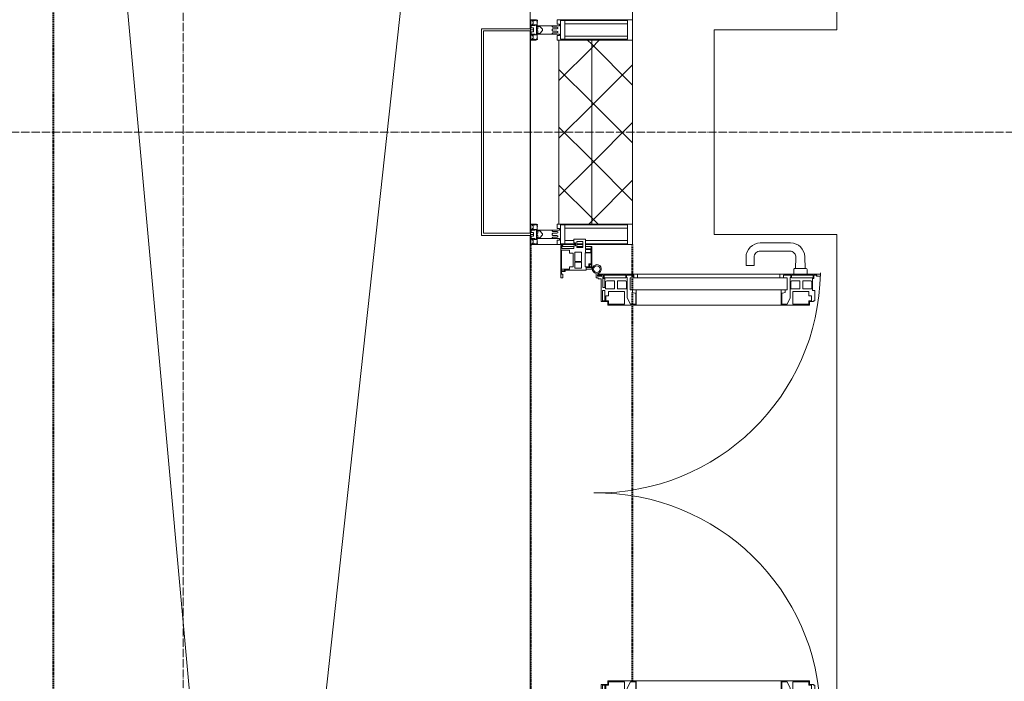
# Model space of a CAD drawing. Header units: millimetres. Extents: x 5617 to 183965, y 7718 to 172958.
# Tile 12 of 120: x 32325 to 34735, y 28357 to 29975. Entities that reach past the tile are written whole.
import ezdxf

# ---------------------------------------------------------------- set-up
doc = ezdxf.new("R2010")
doc.units = ezdxf.units.MM
for name, pattern in [('ADSK_Линия сетки', [25, 20, -2.5, 0, -2.5]), ('Линия сетки', [25, 20, -2.5, 0, -2.5]), ('Штрих_3_1_5_', [4.5, 3, -1.5]), ('Штриховая_ш3 п1_5', [4.5, 3, -1.5])]:
    doc.linetypes.add(name, pattern=pattern)
doc.layers.add('_Разделитель помещений_', color=4, linetype='Штриховая_ш3 п1_5', lineweight=40, true_color=0x00ffff)
for name, color, linetype, lineweight in [('Двери', 7, 'Continuous', 18), ('Импосты витража', 7, 'Continuous', 18), ('Колонны', 7, 'Continuous', 18), ('Оси', 7, 'Continuous', 9), ('Панели витража', 7, 'Continuous', 18), ('Перекрытия', 7, 'Continuous', 18), ('Стены разрез', 7, 'Continuous', 40), ('Стены штриховка', 7, 'Continuous', 40), ('Элементы узлов', 7, 'Continuous', 18)]:
    doc.layers.add(name, color=color, linetype=linetype, lineweight=lineweight)
pattern_1 = [(45, (0, 0), (-70.71068, 70.71068), []), (135, (0, 0), (-70.71068, -70.71068), [])]

# ---------------------------------------------------------------- blocks, each defined once
blk = doc.blocks.new('135_SLK_K4_AR_rvt-1-МКСС_К4_L05_18_600_')
at = {"layer": '_Разделитель помещений_', "color": 7, "linetype": 'Штрих_3_1_5_', "true_color": 0xccffff}
for p, q in [((82432.5, 24435), (82432.5, 32817.5)), ((83600, 29425), (83600, 28210)), ((83850, 29352.5), (83850, 29425)), ((83850, 29314.7), (83850, 29350.4)), ((83850, 29279.3), (83850, 29307.9)), ((83850, 28358), (83850, 29277))]:
    blk.add_line(p, q, dxfattribs=at)
at = {"layer": 'Перекрытия', "color": 254, "true_color": 0xcccccc}
for p, q in [((84349.8, 31225), (84349.8, 29950)), ((84349.8, 29950), (84049.8, 29950)), ((84049.8, 29950), (84049.8, 29450)), ((84049.8, 29450), (84349.8, 29450)), ((84349.8, 29450), (84349.8, 28175))]:
    blk.add_line(p, q, dxfattribs=at)
blk = doc.blocks.new('A_PAN_ALU_Door_Double - EXT_1_Double_EQ п-6_1-7491649-МКСС_К4_L05_18_600_')
at = {"layer": 'Двери', "color": 254, "lineweight": 5, "true_color": 0xcccccc}
for p, q in [((-535, 610.6), (-535, 710.1)), ((-535, 710.1), (-529.9, 710.1)), ((-535, 610.6), (-535, 710.1)), ((-535, 710.1), (-529.9, 710.1)), ((-532.9, 701.5), (-532.9, 693.6)), ((-531, 701.5), (-532.9, 701.5)), ((-532.9, 701.5), (-532.9, 693.6)), ((-531, 701.5), (-532.9, 701.5)), ((-531, 700.2), (-531, 701.5)), ((-531, 700.2), (-531, 701.5)), ((-529.9, 700.2), (-531, 700.2)), ((-529.9, 700.2), (-531, 700.2)), ((-529.9, 710.1), (-529.9, 700.2)), ((-529.9, 710.1), (-529.9, 700.2)), ((535, 710.1), (529.9, 710.1)), ((529.9, 710.1), (529.9, 700.2)), ((535, 710.1), (529.9, 710.1)), ((529.9, 710.1), (529.9, 700.2)), ((529.9, 700.2), (531, 700.2)), ((529.9, 700.2), (531, 700.2)), ((531, 700.2), (531, 701.5)), ((531, 701.5), (532.9, 701.5)), ((531, 700.2), (531, 701.5)), ((531, 701.5), (532.9, 701.5)), ((532.9, 701.5), (532.9, 693.6)), ((532.9, 701.5), (532.9, 693.6)), ((535, 610.6), (535, 710.1)), ((535, 610.6), (535, 710.1)), ((-532.9, 693.6), (-524.2, 693.6)), ((-532.9, 693.6), (-524.2, 693.6)), ((-532.9, 691.9), (-532.9, 639.4)), ((-525.9, 691.9), (-532.9, 691.9)), ((-532.9, 691.9), (-532.9, 639.4)), ((-525.9, 691.9), (-532.9, 691.9)), ((-525.9, 639.4), (-525.9, 691.9)), ((-525.9, 639.4), (-525.9, 691.9)), ((-524.2, 693.6), (-524.2, 690.6)), ((-524.2, 693.6), (-524.2, 690.6)), ((-524.2, 690.6), (-494.8, 690.6)), ((-524.2, 690.6), (-494.8, 690.6)), ((-517.3, 688.8), (-518.9, 686.1)), ((-517.3, 688.8), (-518.9, 686.1)), ((-518.9, 686.1), (-518.9, 667.1)), ((-518.9, 686.1), (-518.9, 667.1)), ((-499, 688.8), (-517.3, 688.8)), ((-499, 688.8), (-517.3, 688.8)), ((-499, 667.1), (-499, 688.8)), ((-499, 667.1), (-499, 688.8)), ((-494.8, 696.1), (-469.8, 696.1)), ((-494.8, 690.6), (-494.8, 696.1)), ((-494.8, 696.1), (-469.8, 696.1)), ((-494.8, 690.6), (-494.8, 696.1)), ((-482.5, 681.7), (-492.6, 681.7)), ((-482.5, 681.7), (-492.6, 681.7)), ((-492.6, 681.7), (-492.6, 642.2)), ((-492.6, 681.7), (-492.6, 642.2)), ((-482.4, 688.4), (-482.5, 681.7)), ((-482.4, 688.4), (-482.5, 681.7)), ((-470, 688.4), (-482.4, 688.4)), ((-470, 688.4), (-482.4, 688.4)), ((-470, 681.8), (-470, 688.4)), ((-470, 681.8), (-470, 688.4)), ((-461.9, 681.8), (-470, 681.8)), ((-461.9, 681.8), (-470, 681.8)), ((-469.8, 696.1), (-469.8, 693.1)), ((-469.8, 696.1), (-469.8, 693.1)), ((-469.8, 693.1), (-468.4, 693.1)), ((-469.8, 693.1), (-468.4, 693.1)), ((-468.4, 693.1), (-468.4, 683.5)), ((-468.4, 693.1), (-468.4, 683.5)), ((-468.4, 683.5), (-459.5, 683.5)), ((-468.4, 683.5), (-459.5, 683.5)), ((-461.9, 642.2), (-461.9, 681.8)), ((-461.9, 642.2), (-461.9, 681.8)), ((-459.5, 683.5), (-459.5, 613.6)), ((-459.5, 683.5), (-459.5, 613.6)), ((468.4, 683.5), (459.5, 683.5)), ((459.5, 683.5), (459.5, 613.6)), ((468.4, 683.5), (459.5, 683.5)), ((459.5, 683.5), (459.5, 613.6)), ((461.8, 642.2), (461.8, 681.8)), ((461.8, 681.8), (470, 681.8)), ((461.8, 642.2), (461.8, 681.8)), ((461.8, 681.8), (470, 681.8)), ((469.8, 693.1), (468.4, 693.1)), ((468.4, 693.1), (468.4, 683.5)), ((469.8, 693.1), (468.4, 693.1)), ((468.4, 693.1), (468.4, 683.5)), ((494.8, 696.1), (469.8, 696.1)), ((469.8, 696.1), (469.8, 693.1)), ((494.8, 696.1), (469.8, 696.1)), ((469.8, 696.1), (469.8, 693.1)), ((470, 681.8), (470, 688.4)), ((470, 688.4), (482.4, 688.4)), ((470, 681.8), (470, 688.4)), ((470, 688.4), (482.4, 688.4)), ((482.4, 688.4), (482.5, 681.7)), ((482.4, 688.4), (482.5, 681.7)), ((482.5, 681.7), (492.6, 681.7)), ((482.5, 681.7), (492.6, 681.7)), ((492.6, 681.7), (492.6, 642.2)), ((492.6, 681.7), (492.6, 642.2)), ((494.8, 690.6), (494.8, 696.1)), ((494.8, 690.6), (494.8, 696.1)), ((524.2, 690.6), (494.8, 690.6)), ((524.2, 690.6), (494.8, 690.6)), ((499, 667.1), (499, 688.8)), ((499, 688.8), (517.3, 688.8)), ((499, 667.1), (499, 688.8)), ((499, 688.8), (517.3, 688.8)), ((517.3, 688.8), (518.9, 686.1)), ((517.3, 688.8), (518.9, 686.1)), ((518.9, 686.1), (518.9, 667.1)), ((518.9, 686.1), (518.9, 667.1)), ((532.9, 693.6), (524.2, 693.6)), ((524.2, 693.6), (524.2, 690.6)), ((532.9, 693.6), (524.2, 693.6)), ((524.2, 693.6), (524.2, 690.6)), ((525.9, 639.4), (525.9, 691.9)), ((525.9, 691.9), (532.9, 691.9)), ((525.9, 639.4), (525.9, 691.9)), ((525.9, 691.9), (532.9, 691.9)), ((532.9, 691.9), (532.9, 639.4)), ((532.9, 691.9), (532.9, 639.4)), ((-518.9, 667.1), (-499, 667.1)), ((-518.9, 667.1), (-499, 667.1)), ((-518.9, 659.2), (-518.9, 640.2)), ((-499, 659.2), (-518.9, 659.2)), ((-518.9, 659.2), (-518.9, 640.2)), ((-499, 659.2), (-518.9, 659.2)), ((-499, 637.5), (-499, 659.2)), ((-499, 637.5), (-499, 659.2)), ((518.9, 667.1), (499, 667.1)), ((518.9, 667.1), (499, 667.1)), ((499, 659.2), (518.9, 659.2)), ((499, 637.5), (499, 659.2)), ((499, 659.2), (518.9, 659.2)), ((499, 637.5), (499, 659.2)), ((518.9, 659.2), (518.9, 640.2)), ((518.9, 659.2), (518.9, 640.2)), ((-535, 244.2), (-535, 628.6)), ((-532.9, 639.4), (-525.9, 639.4)), ((-532.9, 639.4), (-525.9, 639.4)), ((-532.9, 637.7), (-532.9, 619.7)), ((-526.6, 637.7), (-532.9, 637.7)), ((-532.9, 637.7), (-532.9, 619.7)), ((-526.6, 637.7), (-532.9, 637.7)), ((-526.6, 635.7), (-526.6, 637.7)), ((-526.6, 635.7), (-526.6, 637.7)), ((-477.6, 635.7), (-526.6, 635.7)), ((-477.6, 635.7), (-526.6, 635.7)), ((-525.9, 628.6), (-497.2, 628.6)), ((-525.9, 244.2), (-525.9, 628.6)), ((-518.9, 640.2), (-517.3, 637.5)), ((-518.9, 640.2), (-517.3, 637.5)), ((-517.3, 637.5), (-499, 637.5)), ((-517.3, 637.5), (-499, 637.5)), ((-497.2, 628.6), (-497.2, 244.2)), ((-492.6, 642.2), (-461.9, 642.2)), ((-492.6, 642.2), (-461.9, 642.2)), ((-461.8, 628.1), (-477.6, 635.7)), ((-461.8, 628.1), (-477.6, 635.7)), ((-461.8, 615.1), (-461.8, 628.1)), ((-461.8, 615.1), (-461.8, 628.1)), ((461.8, 628.1), (477.6, 635.7)), ((461.8, 628.1), (477.6, 635.7)), ((461.8, 615.1), (461.8, 628.1)), ((461.8, 615.1), (461.8, 628.1)), ((492.6, 642.2), (461.8, 642.2)), ((492.6, 642.2), (461.8, 642.2)), ((477.6, 635.7), (526.6, 635.7)), ((477.6, 635.7), (526.6, 635.7)), ((497.2, 628.6), (497.2, 244.2)), ((525.9, 628.6), (497.2, 628.6)), ((517.3, 637.5), (499, 637.5)), ((517.3, 637.5), (499, 637.5)), ((518.9, 640.2), (517.3, 637.5)), ((518.9, 640.2), (517.3, 637.5)), ((532.9, 639.4), (525.9, 639.4)), ((532.9, 639.4), (525.9, 639.4)), ((525.9, 244.2), (525.9, 628.6)), ((526.6, 635.7), (526.6, 637.7)), ((526.6, 637.7), (532.9, 637.7)), ((526.6, 635.7), (526.6, 637.7)), ((526.6, 637.7), (532.9, 637.7)), ((532.9, 637.7), (532.9, 619.7)), ((532.9, 637.7), (532.9, 619.7)), ((535, 244.2), (535, 628.6)), ((-525.9, 610.6), (-535, 610.6)), ((-525.9, 610.6), (-535, 610.6)), ((-532.9, 619.7), (-525.9, 619.7)), ((-532.9, 619.7), (-525.9, 619.7)), ((-525.9, 619.7), (-525.9, 610.6)), ((-525.9, 619.7), (-525.9, 610.6)), ((-497.2, 623.2), (-490.6, 623.2)), ((-497.2, 613.6), (-497.2, 623.2)), ((-497.2, 623.2), (-490.6, 623.2)), ((-497.2, 613.6), (-497.2, 623.2)), ((-459.5, 613.6), (-497.2, 613.6)), ((-459.5, 613.6), (-497.2, 613.6)), ((-490.6, 623.2), (-488.3, 617.1)), ((-490.6, 623.2), (-488.3, 617.1)), ((-488.3, 617.1), (-488.3, 615.1)), ((-488.3, 617.1), (-488.3, 615.1)), ((-488.3, 615.1), (-461.8, 615.1)), ((-488.3, 615.1), (-461.8, 615.1)), ((-459.5, 613.6), (-459.5, 259.2)), ((459.5, 613.6), (497.2, 613.6)), ((459.5, 613.6), (497.2, 613.6)), ((459.5, 613.6), (459.5, 259.2)), ((488.3, 615.1), (461.8, 615.1)), ((488.3, 615.1), (461.8, 615.1)), ((490.6, 623.2), (488.3, 617.1)), ((490.6, 623.2), (488.3, 617.1)), ((488.3, 617.1), (488.3, 615.1)), ((488.3, 617.1), (488.3, 615.1)), ((497.2, 623.2), (490.6, 623.2)), ((497.2, 623.2), (490.6, 623.2)), ((497.2, 613.6), (497.2, 623.2)), ((497.2, 613.6), (497.2, 623.2)), ((532.9, 619.7), (525.9, 619.7)), ((525.9, 619.7), (525.9, 610.6)), ((532.9, 619.7), (525.9, 619.7)), ((525.9, 619.7), (525.9, 610.6)), ((525.9, 610.6), (535, 610.6)), ((525.9, 610.6), (535, 610.6)), ((-535, 262.2), (-525.9, 262.2)), ((-535, 164.2), (-535, 262.2)), ((-532.9, 253.1), (-532.9, 235.1)), ((-525.9, 253.1), (-532.9, 253.1)), ((-525.9, 262.2), (-525.9, 253.1)), ((-525.9, 244.2), (-497.2, 244.2)), ((-497.2, 259.2), (-459.5, 259.2)), ((-497.2, 249.6), (-497.2, 259.2)), ((-490.6, 249.6), (-497.2, 249.6)), ((-488.3, 255.7), (-490.6, 249.6)), ((-488.3, 257.7), (-488.3, 255.7)), ((-461.8, 257.7), (-488.3, 257.7)), ((-477.6, 237), (-461.8, 244.7)), ((-461.8, 244.7), (-461.8, 257.7)), ((-459.5, 259.2), (-459.5, 189.3)), ((497.2, 259.2), (459.5, 259.2)), ((459.5, 259.2), (459.5, 189.3)), ((461.8, 244.7), (461.8, 257.7)), ((461.8, 257.7), (488.3, 257.7)), ((477.6, 237), (461.8, 244.7)), ((488.3, 257.7), (488.3, 255.7)), ((488.3, 255.7), (490.6, 249.6)), ((490.6, 249.6), (497.2, 249.6)), ((497.2, 249.6), (497.2, 259.2)), ((525.9, 244.2), (497.2, 244.2)), ((535, 262.2), (525.9, 262.2)), ((525.9, 262.2), (525.9, 253.1)), ((525.9, 253.1), (532.9, 253.1)), ((532.9, 253.1), (532.9, 235.1)), ((535, 164.2), (535, 262.2)), ((-532.9, 235.1), (-526.6, 235.1)), ((-532.9, 233.4), (-532.9, 180.9)), ((-525.9, 233.4), (-532.9, 233.4)), ((-526.6, 237), (-477.6, 237)), ((-526.6, 235.1), (-526.6, 237)), ((-525.9, 180.9), (-525.9, 233.4)), ((-517.3, 235.3), (-518.9, 232.6)), ((-518.9, 232.6), (-518.9, 213.6)), ((-499, 235.3), (-517.3, 235.3)), ((-499, 213.6), (-499, 235.3)), ((-492.6, 230.6), (-492.6, 191)), ((-461.9, 230.6), (-492.6, 230.6)), ((-461.9, 191), (-461.9, 230.6)), ((461.8, 191), (461.8, 230.6)), ((461.8, 230.6), (492.6, 230.6)), ((526.6, 237), (477.6, 237)), ((492.6, 230.6), (492.6, 191)), ((499, 213.6), (499, 235.3)), ((499, 235.3), (517.3, 235.3)), ((517.3, 235.3), (518.9, 232.6)), ((518.9, 232.6), (518.9, 213.6)), ((525.9, 233.4), (532.9, 233.4)), ((525.9, 180.9), (525.9, 233.4)), ((526.6, 235.1), (526.6, 237)), ((532.9, 235.1), (526.6, 235.1)), ((532.9, 233.4), (532.9, 180.9)), ((-518.9, 213.6), (-499, 213.6)), ((-518.9, 205.7), (-518.9, 186.7)), ((-499, 205.7), (-518.9, 205.7)), ((-499, 184), (-499, 205.7)), ((518.9, 213.6), (499, 213.6)), ((499, 205.7), (518.9, 205.7)), ((499, 184), (499, 205.7)), ((518.9, 205.7), (518.9, 186.7)), ((-532.9, 180.9), (-525.9, 180.9)), ((-532.9, 179.2), (-532.9, 164.2)), ((-524.2, 179.2), (-532.9, 179.2)), ((-529.9, 164.2), (-529.9, 174.5)), ((-526.8, 177.5), (-502.6, 177.5)), ((-524.2, 182.2), (-524.2, 179.2)), ((-502.6, 182.2), (-524.2, 182.2)), ((-523.7, 173.3), (-523.7, 165.6)), ((-468.4, 173.3), (-523.7, 173.3)), ((-518.9, 186.7), (-517.3, 184)), ((-517.3, 184), (-499, 184)), ((-502.6, 177.5), (-502.6, 182.2)), ((-494.8, 182.2), (-494.8, 176.7)), ((-469.8, 182.2), (-494.8, 182.2)), ((-494.8, 176.7), (-469.8, 176.7)), ((-492.6, 191), (-482.5, 191)), ((-482.5, 191), (-482.4, 184.4)), ((-482.4, 184.4), (-470, 184.4)), ((-470, 191), (-461.9, 191)), ((-470, 184.4), (-470, 191)), ((-469.8, 176.7), (-469.8, 182.2)), ((-468.4, 189.3), (-468.4, 173.3)), ((-459.5, 189.3), (-468.4, 189.3)), ((459.5, 189.3), (468.4, 189.3)), ((470, 191), (461.8, 191)), ((468.4, 189.3), (468.4, 173.3)), ((468.4, 173.3), (523.7, 173.3)), ((469.8, 182.2), (494.8, 182.2)), ((469.8, 176.7), (469.8, 182.2)), ((494.8, 176.7), (469.8, 176.7)), ((470, 184.4), (470, 191)), ((482.4, 184.4), (470, 184.4)), ((482.5, 191), (482.4, 184.4)), ((492.6, 191), (482.5, 191)), ((494.8, 182.2), (494.8, 176.7)), ((517.3, 184), (499, 184)), ((502.6, 177.5), (502.6, 182.2)), ((502.6, 182.2), (524.2, 182.2)), ((526.8, 177.5), (502.6, 177.5)), ((518.9, 186.7), (517.3, 184)), ((523.7, 173.3), (523.7, 165.6)), ((524.2, 182.2), (524.2, 179.2)), ((524.2, 179.2), (532.9, 179.2)), ((532.9, 180.9), (525.9, 180.9)), ((529.9, 164.2), (529.9, 174.5)), ((532.9, 179.2), (532.9, 164.2)), ((-526.4, 160.7), (-536.6, 160.7)), ((-532.9, 164.2), (-529.9, 164.2)), ((-526.4, 165.6), (-526.4, 160.7)), ((-523.7, 165.6), (-526.4, 165.6)), ((523.7, 165.6), (526.4, 165.6)), ((526.4, 165.6), (526.4, 160.7)), ((526.4, 160.7), (536.6, 160.7)), ((532.9, 164.2), (529.9, 164.2))]:
    blk.add_line(p, q, dxfattribs=at)
at = {"layer": 'Двери', "color": 254, "lineweight": 5, "true_color": 0xe5e5e5}
for p, q in [((-534.9, 677.3), (-546.4, 677.3)), ((534.9, 677.3), (546.4, 677.3)), ((-548.9, 672.9), (-577.7, 671.9)), ((-548.9, 674.8), (-548.9, 647.2)), ((548.9, 674.8), (548.9, 647.2)), ((548.9, 672.9), (577.7, 671.9)), ((-611.4, 636.9), (-611.4, 562.8)), ((-591.4, 562.8), (-591.4, 635)), ((-575.8, 650), (-548.9, 649)), ((-546.4, 644.8), (-534.9, 644.8)), ((546.4, 644.8), (534.9, 644.8)), ((575.8, 650), (548.9, 649)), ((591.4, 562.8), (591.4, 635)), ((611.4, 636.9), (611.4, 562.8)), ((-556.4, 547.8), (-576.4, 547.8)), ((-556.4, 527.8), (-556.4, 547.8)), ((556.4, 527.8), (556.4, 547.8)), ((556.4, 547.8), (576.3, 547.8)), ((-576.4, 527.8), (-556.4, 527.8)), ((576.3, 527.8), (556.4, 527.8))]:
    blk.add_line(p, q, dxfattribs=at)
for centre, radius, start, end in [((-547.5, 162.6), 547.5, 359.2653, 89.0204), ((547.5, 162.6), 547.5, 90.9796, 180.7347), ((-546.4, 674.8), 2.5, 90, 180), ((546.4, 674.8), 2.5, 360, 90), ((-576.4, 636.9), 35, 92.1945, 180), ((576.3, 636.9), 35, 360, 87.8055), ((-576.4, 635), 15, 87.8056, 180), ((-546.4, 647.2), 2.5, 180, 270), ((546.4, 647.2), 2.5, 270, 360), ((576.3, 635), 15, 0, 92.1944), ((-576.4, 562.8), 35, 180, 270), ((-576.4, 562.8), 15, 180, 270), ((576.3, 562.8), 35, 270, 360), ((576.3, 562.8), 15, 270, 360)]:
    blk.add_arc(centre, radius, start, end, dxfattribs=at)
at = {"layer": 'Двери', "color": 254, "lineweight": 5, "true_color": 0xcccccc}
for centre, radius, start, end in [((-547.5, 162.7), 11, 16.047, 350.0284), ((-547.5, 162.6), 8, 90, 270), ((-547.5, 162.6), 8, 270, 90), ((-526.8, 174.5), 3, 90, 180), ((526.8, 174.5), 3, 360, 90), ((547.5, 162.7), 11, 189.9716, 163.953), ((547.5, 162.6), 8, 90, 270), ((547.5, 162.6), 8, 270, 90), ((-535, 166.3), 2.03, 196.0721, 270), ((535, 166.3), 2.03, 270, 343.9279)]:
    blk.add_arc(centre, radius, start, end, dxfattribs=at)
at = {"layer": 'Панели витража', "color": 254, "lineweight": 5, "true_color": 0xcccccc}
for p, q in [((-551.5, 150), (-602.5, 150)), ((-602.5, 150), (-602.5, 148.5)), ((-602.5, 148.5), (-597.1, 148.5)), ((-602.5, 148.5), (-602.5, 135.1)), ((-597.1, 148.5), (-597.1, 135.1)), ((-595.5, 134.5), (-595.5, 148.2)), ((-595.5, 148.2), (-588.5, 148.2)), ((-588.5, 148.2), (-588.5, 134.5)), ((-587.1, 134.2), (-587.1, 148.4)), ((-587.1, 148.4), (-560.1, 148.4)), ((-560.1, 148.4), (-560.1, 142.8)), ((-558.8, 148.7), (-552.8, 148.7)), ((-558.8, 144.4), (-558.8, 148.7)), ((-552.8, 148.7), (-552.8, 144.4)), ((-551.5, 136.5), (-551.5, 150)), ((-547.5, 150), (-551.5, 150)), ((-547.5, 136.5), (-547.5, 150)), ((547.5, 150), (547.5, 136.5)), ((551.5, 150), (547.5, 150)), ((602.5, 150), (551.5, 150)), ((551.5, 150), (551.5, 136.5)), ((552.8, 144.4), (552.8, 148.7)), ((552.8, 148.7), (558.8, 148.7)), ((558.8, 148.7), (558.8, 144.4)), ((560.1, 142.8), (560.1, 148.4)), ((560.1, 148.4), (587.1, 148.4)), ((587.1, 148.4), (587.1, 134.2)), ((588.5, 148.2), (595.5, 148.2)), ((588.5, 134.5), (588.5, 148.2)), ((595.5, 148.2), (595.5, 134.5)), ((597.1, 135.1), (597.1, 148.5)), ((597.1, 148.5), (602.5, 148.5)), ((602.5, 148.5), (602.5, 150)), ((602.5, 135.1), (602.5, 148.5)), ((-597.1, 135.1), (-620.5, 135.1)), ((-620.5, 135.1), (-620.5, 106.6)), ((-615.4, 113.4), (-615.4, 128.4)), ((-615.4, 128.4), (-600.4, 128.4)), ((-602.5, 128.4), (-602.5, 113.4)), ((-600.4, 128.4), (-600.4, 113.4)), ((-588.5, 134.5), (-595.5, 134.5)), ((-589.1, 108.8), (-589.1, 125)), ((-589.1, 125), (-566.4, 125)), ((-553.1, 134.2), (-587.1, 134.2)), ((-566.4, 125), (-566.4, 108.8)), ((-564.2, 108.8), (-564.2, 125)), ((-564.2, 125), (-549.9, 125)), ((-560.1, 142.8), (-553.1, 142.8)), ((-552.8, 144.4), (-558.8, 144.4)), ((-553.1, 142.8), (-553.1, 134.2)), ((-544.5, 136.5), (-551.5, 136.5)), ((-549.9, 125), (-549.9, 108.8)), ((-544.5, 84.8), (-544.5, 136.5)), ((551.5, 136.5), (544.5, 136.5)), ((544.5, 136.5), (544.5, 84.8)), ((549.9, 125), (564.2, 125)), ((549.9, 108.8), (549.9, 125)), ((558.8, 144.4), (552.8, 144.4)), ((553.1, 134.2), (553.1, 142.8)), ((553.1, 142.8), (560.1, 142.8)), ((587.1, 134.2), (553.1, 134.2)), ((564.2, 125), (564.2, 108.8)), ((566.4, 125), (589.1, 125)), ((566.4, 108.8), (566.4, 125)), ((595.5, 134.5), (588.5, 134.5)), ((589.1, 125), (589.1, 108.8)), ((620.5, 135.1), (597.1, 135.1)), ((600.4, 128.4), (615.4, 128.4)), ((600.4, 113.4), (600.4, 128.4)), ((602.5, 113.4), (602.5, 128.4)), ((615.4, 128.4), (615.4, 113.4)), ((620.5, 106.6), (620.5, 135.1)), ((-620.5, 106.6), (-611.5, 106.6)), ((-600.4, 113.4), (-615.4, 113.4)), ((-611.5, 106.6), (-611.5, 110.1)), ((-611.5, 110.1), (-604.5, 110.1)), ((-604.5, 110.1), (-604.5, 106.6)), ((-604.5, 106.6), (-597.5, 106.6)), ((-602.5, 106.6), (-602.5, 76.7)), ((-597.5, 106.6), (-597.5, 76.7)), ((-566.4, 108.8), (-589.1, 108.8)), ((-586.5, 95.5), (-586.5, 105)), ((-586.5, 105), (-553.3, 105)), ((-549.9, 108.8), (-564.2, 108.8)), ((-553.3, 105), (-553.3, 95.5)), ((564.2, 108.8), (549.9, 108.8)), ((553.3, 95.5), (553.3, 105)), ((553.3, 105), (586.5, 105)), ((589.1, 108.8), (566.4, 108.8)), ((586.5, 105), (586.5, 95.5)), ((597.5, 76.7), (597.5, 106.6)), ((597.5, 106.6), (604.5, 106.6)), ((615.4, 113.4), (600.4, 113.4)), ((602.5, 76.7), (602.5, 106.6)), ((604.5, 106.6), (604.5, 110.1)), ((604.5, 110.1), (611.5, 110.1)), ((611.5, 110.1), (611.5, 106.6)), ((611.5, 106.6), (620.5, 106.6)), ((-604, 79.5), (-605.5, 79.5)), ((-605.5, 79.5), (-605.5, 74.5)), ((-605.5, 74.5), (-526.5, 74.5)), ((-604, 76.7), (-604, 79.5)), ((-597.5, 76.7), (-604, 76.7)), ((-593.7, 76.3), (-593.7, 95.5)), ((-593.7, 95.5), (-586.5, 95.5)), ((-543.2, 76.3), (-593.7, 76.3)), ((-553.3, 95.5), (-547, 95.5)), ((-547.5, 76.2), (-547.5, 95.5)), ((-547, 95.5), (-547, 89)), ((-547, 89), (-546.2, 88.2)), ((-546.2, 88.2), (-546.2, 83.1)), ((-546.2, 83.1), (-543.2, 83.1)), ((-541.5, 84.8), (-544.5, 84.8)), ((-543.2, 83.1), (-543.2, 76.3)), ((-541.5, 76.5), (-541.5, 84.8)), ((-535.1, 76.5), (-541.5, 76.5)), ((-526.5, 79.5), (-535.1, 79.5)), ((-535.1, 79.5), (-535.1, 76.5)), ((-526.5, 74.5), (-526.5, 79.5)), ((535.1, 79.5), (526.5, 79.5)), ((526.5, 79.5), (526.5, 74.5)), ((526.5, 74.5), (605.5, 74.5)), ((535.1, 76.5), (535.1, 79.5)), ((541.5, 76.5), (535.1, 76.5)), ((544.5, 84.8), (541.5, 84.8)), ((541.5, 84.8), (541.5, 76.5)), ((543.2, 76.3), (543.2, 83.1)), ((543.2, 83.1), (546.2, 83.1)), ((593.7, 76.3), (543.2, 76.3)), ((546.2, 88.2), (547, 89)), ((546.2, 83.1), (546.2, 88.2)), ((547, 89), (547, 95.5)), ((547, 95.5), (553.3, 95.5)), ((547.5, 95.5), (547.5, 76.2)), ((586.5, 95.5), (593.7, 95.5)), ((593.7, 95.5), (593.7, 76.3)), ((604, 76.7), (597.5, 76.7)), ((605.5, 79.5), (604, 79.5)), ((604, 79.5), (604, 76.7)), ((605.5, 74.5), (605.5, 79.5))]:
    blk.add_line(p, q, dxfattribs=at)
blk = doc.blocks.new('Rectangular Mullion - R_StandardFrame_50Wx250H-V73-МКСС_К4_L05_18_600_')
at = {"layer": 'Импосты витража', "color": 254, "lineweight": 5, "true_color": 0xcccccc}
for p, q in [((83600, 29452.5), (83600, 29947.5)), ((83850, 29925), (83850, 29950)), ((83850, 29425), (83850, 29475)), ((83600, 29425), (83600, 29447.5)), ((83710.1, 29425), (83600, 29425)), ((83728.4, 29425), (83713.4, 29425)), ((83850, 29425), (83735.1, 29425))]:
    blk.add_line(p, q, dxfattribs=at)
blk = doc.blocks.new('Rectangular Mullion - 50Wx250H-2623690-МКСС_К4_L05_18_600_')
at = {"layer": 'Элементы узлов', "color": 254, "lineweight": 5, "true_color": 0xcccccc}
for p, q in [((-25, 65.2), (-25, 250)), ((-25, 250), (0, 250)), ((25, 250), (0, 250)), ((25, 65.2), (25, 250)), ((-23, 237.3), (0, 237.3)), ((-23, 237.3), (-23, 73.6)), ((-14.9, 84), (-14.9, 237.3)), ((23, 237.3), (0, 237.3)), ((14.9, 84), (14.9, 237.3)), ((23, 237.3), (23, 73.6)), ((0, 84), (-23, 84)), ((-0.5, 73.6), (-23, 73.6)), ((0, 84), (23, 84)), ((0.5, 73.6), (23, 73.6)), ((-14, 65.2), (-25, 65.2)), ((-14, 71.3), (-14, 65.2)), ((-10, 71.3), (-14, 71.3)), ((-10, 53), (-10, 71.3)), ((-8.7, 53), (-10, 53)), ((-10, 53), (-10, 17)), ((-8.7, 53), (-7, 54.7)), ((-7, 65.2), (-5.9, 67.3)), ((-7, 65.2), (-7, 54.7)), ((-4.1, 67.3), (-5.9, 67.3)), ((-4.1, 67.3), (-2.9, 65.1)), ((-2.9, 65.1), (-2.9, 54.6)), ((-1.3, 53), (-2.9, 54.6)), ((0, 53), (-1.3, 53)), ((0, 53), (1.3, 53)), ((1.3, 53), (2.9, 54.6)), ((4.1, 67.3), (2.9, 65.1)), ((2.9, 65.1), (2.9, 54.6)), ((4.1, 67.3), (5.9, 67.3)), ((7, 65.2), (5.9, 67.3)), ((7, 65.2), (7, 54.7)), ((8.7, 53), (7, 54.7)), ((8.7, 53), (10, 53)), ((10, 71.3), (14, 71.3)), ((10, 53), (10, 71.3)), ((10, 53), (10, 17)), ((14, 71.3), (14, 65.2)), ((14, 65.2), (25, 65.2)), ((-8.5, 23), (-1.5, 30)), ((-1.5, 30), (0, 30)), ((1.5, 30), (0, 30)), ((8.5, 23), (1.5, 30)), ((-23.8, 14.6), (-25, 14.2)), ((-25, 0), (-25, 14.2)), ((-22.3, 17), (-23.8, 17)), ((-23.8, 17), (-23.8, 14.6)), ((-22.5, 10.6), (-23.8, 14.6)), ((-22.5, 10.6), (-23.7, 9.9)), ((-23.7, 1.3), (-23.7, 9.9)), ((-23.7, 1.3), (-11.8, 1.3)), ((-23.2, 10.2), (-22.5, 8)), ((-22.5, 8), (-22.5, 4.5)), ((-21.3, 4.5), (-22.5, 4.5)), ((-22.3, 17), (-22.3, 16)), ((-22.3, 16), (-21.3, 16)), ((-19, 17.6), (-21.3, 16)), ((-21.3, 4.5), (-21.3, 6.5)), ((-21.3, 6.5), (-14.2, 6.5)), ((-18.4, 16.6), (-19, 17.6)), ((-7.4, 16.6), (-18.4, 16.6)), ((-14.2, 6.5), (-14.2, 4.5)), ((-13.2, 4.5), (-14.2, 4.5)), ((-13.2, 4.5), (-12.2, 7.2)), ((-12.7, 7.6), (-11.3, 11.4)), ((-12.7, 7.6), (-11.8, 6.9)), ((-12.2, 9), (-12.2, 14.8)), ((-12.2, 14.8), (0, 14.8)), ((-11.8, 1.3), (-11.8, 6.9)), ((-10.5, 11.2), (-11.3, 11.4)), ((-10.5, 1.5), (-10.5, 11.2)), ((-4.8, 1.5), (-10.5, 1.5)), ((-10, 17), (-7.5, 17)), ((-8.5, 18.5), (-8.5, 23)), ((-7.5, 18.5), (-8.5, 18.5)), ((-7.5, 17), (-7.5, 18.5)), ((-7.4, 18), (-7.4, 16.6)), ((-2.6, 18), (-7.4, 18)), ((0, 8), (-4.8, 8)), ((-4.8, 1.5), (-4.8, 8)), ((-2.6, 18), (-2.6, 16.8)), ((-2.6, 16.8), (0, 16.8)), ((2.6, 16.8), (0, 16.8)), ((0, 14.8), (0, 16.8)), ((0, 14.8), (0, 16.8)), ((12.2, 14.8), (0, 14.8)), ((0, 0), (0, 8)), ((0, 8), (4.8, 8)), ((0, 0), (0, 8)), ((2.6, 18), (2.6, 16.8)), ((2.6, 18), (7.4, 18)), ((4.8, 1.5), (4.8, 8)), ((4.8, 1.5), (10.5, 1.5)), ((7.4, 18), (7.4, 16.6)), ((7.4, 16.6), (18.4, 16.6)), ((7.5, 18.5), (8.5, 18.5)), ((7.5, 17), (7.5, 18.5)), ((10, 17), (7.5, 17)), ((8.5, 18.5), (8.5, 23)), ((10.5, 11.2), (11.3, 11.4)), ((10.5, 1.5), (10.5, 11.2)), ((12.7, 7.6), (11.3, 11.4)), ((12.7, 7.6), (11.8, 6.9)), ((11.8, 1.3), (11.8, 6.9)), ((23.7, 1.3), (11.8, 1.3)), ((12.2, 9), (12.2, 14.8)), ((13.2, 4.5), (12.2, 7.2)), ((13.2, 4.5), (14.2, 4.5)), ((21.3, 6.5), (14.2, 6.5)), ((14.2, 6.5), (14.2, 4.5)), ((18.4, 16.6), (19, 17.6)), ((19, 17.6), (21.3, 16)), ((22.3, 16), (21.3, 16)), ((21.3, 4.5), (21.3, 6.5)), ((21.3, 4.5), (22.5, 4.5)), ((22.3, 17), (22.3, 16)), ((22.3, 17), (23.8, 17)), ((22.5, 10.6), (23.8, 14.6)), ((22.5, 10.6), (23.7, 9.9)), ((23.2, 10.2), (22.5, 8)), ((22.5, 8), (22.5, 4.5)), ((23.7, 1.3), (23.7, 9.9)), ((23.8, 17), (23.8, 14.6)), ((23.8, 14.6), (25, 14.2)), ((25, 0), (25, 14.2)), ((-25, 0), (0, 0)), ((25, 0), (0, 0))]:
    blk.add_line(p, q, dxfattribs=at)
for centre, start, end in [((-0.5, 73.1), 360, 90), ((0.5, 73.1), 90, 180)]:
    blk.add_arc(centre, 0.5, start, end, dxfattribs=at)
blk = doc.blocks.new('Rectangular Mullion - 50Wx250H-V48-МКСС_К4_L05_18_600_')
at = {"layer": 'Элементы узлов', "color": 254, "lineweight": 5, "true_color": 0xcccccc}
for p, q in [((-25, 65.2), (-25, 250)), ((-25, 250), (0, 250)), ((25, 250), (0, 250)), ((25, 135.1), (25, 250)), ((-23, 237.3), (0, 237.3)), ((-23, 237.3), (-23, 73.6)), ((-14.9, 84), (-14.9, 237.3)), ((23, 237.3), (0, 237.3)), ((14.9, 135.1), (14.9, 237.3)), ((23, 237.3), (23, 135.1)), ((23, 128.4), (23, 113.4)), ((25, 113.4), (25, 128.4)), ((14.9, 84), (14.9, 106.6)), ((23, 110.1), (23, 73.6)), ((25, 65.2), (25, 110.1)), ((0, 84), (-23, 84)), ((-0.5, 73.6), (-23, 73.6)), ((0, 84), (23, 84)), ((0.5, 73.6), (23, 73.6)), ((-14, 65.2), (-25, 65.2)), ((-14, 71.3), (-14, 65.2)), ((-10, 71.3), (-14, 71.3)), ((-10, 53), (-10, 71.3)), ((-8.7, 53), (-10, 53)), ((-10, 53), (-10, 17)), ((-8.7, 53), (-7, 54.7)), ((-7, 65.2), (-5.9, 67.3)), ((-7, 65.2), (-7, 54.7)), ((-4.1, 67.3), (-5.9, 67.3)), ((-4.1, 67.3), (-2.9, 65.1)), ((-2.9, 65.1), (-2.9, 54.6)), ((-1.3, 53), (-2.9, 54.6)), ((0, 53), (-1.3, 53)), ((0, 53), (1.3, 53)), ((1.3, 53), (2.9, 54.6)), ((4.1, 67.3), (2.9, 65.1)), ((2.9, 65.1), (2.9, 54.6)), ((4.1, 67.3), (5.9, 67.3)), ((7, 65.2), (5.9, 67.3)), ((7, 65.2), (7, 54.7)), ((8.7, 53), (7, 54.7)), ((8.7, 53), (10, 53)), ((10, 71.3), (14, 71.3)), ((10, 53), (10, 71.3)), ((10, 53), (10, 17)), ((14, 71.3), (14, 65.2)), ((14, 65.2), (25, 65.2)), ((-8.5, 23), (-1.5, 30)), ((-1.5, 30), (0, 30)), ((1.5, 30), (0, 30)), ((8.5, 23), (1.5, 30)), ((-23.8, 14.6), (-25, 14.2)), ((-25, 0), (-25, 14.2)), ((-22.3, 17), (-23.8, 17)), ((-23.8, 17), (-23.8, 14.6)), ((-22.5, 10.6), (-23.8, 14.6)), ((-22.5, 10.6), (-23.7, 9.9)), ((-23.7, 1.3), (-23.7, 9.9)), ((-23.7, 1.3), (-11.8, 1.3)), ((-23.2, 10.2), (-22.5, 8)), ((-22.5, 8), (-22.5, 4.5)), ((-21.3, 4.5), (-22.5, 4.5)), ((-22.3, 17), (-22.3, 16)), ((-22.3, 16), (-21.3, 16)), ((-19, 17.6), (-21.3, 16)), ((-21.3, 4.5), (-21.3, 6.5)), ((-21.3, 6.5), (-14.2, 6.5)), ((-18.4, 16.6), (-19, 17.6)), ((-7.4, 16.6), (-18.4, 16.6)), ((-14.2, 6.5), (-14.2, 4.5)), ((-13.2, 4.5), (-14.2, 4.5)), ((-13.2, 4.5), (-12.2, 7.2)), ((-12.7, 7.6), (-11.3, 11.4)), ((-12.7, 7.6), (-11.8, 6.9)), ((-12.2, 9), (-12.2, 14.8)), ((-12.2, 14.8), (0, 14.8)), ((-11.8, 1.3), (-11.8, 6.9)), ((-10.5, 11.2), (-11.3, 11.4)), ((-10.5, 1.5), (-10.5, 11.2)), ((-4.8, 1.5), (-10.5, 1.5)), ((-10, 17), (-7.5, 17)), ((-8.5, 18.5), (-8.5, 23)), ((-7.5, 18.5), (-8.5, 18.5)), ((-7.5, 17), (-7.5, 18.5)), ((-7.4, 18), (-7.4, 16.6)), ((-2.6, 18), (-7.4, 18)), ((0, 8), (-4.8, 8)), ((-4.8, 1.5), (-4.8, 8)), ((-2.6, 18), (-2.6, 16.8)), ((-2.6, 16.8), (0, 16.8)), ((2.6, 16.8), (0, 16.8)), ((0, 14.8), (0, 16.8)), ((0, 14.8), (0, 16.8)), ((12.2, 14.8), (0, 14.8)), ((0, 0), (0, 8)), ((0, 8), (4.8, 8)), ((0, 0), (0, 8)), ((2.6, 18), (2.6, 16.8)), ((2.6, 18), (7.4, 18)), ((4.8, 1.5), (4.8, 8)), ((4.8, 1.5), (10.5, 1.5)), ((7.4, 18), (7.4, 16.6)), ((7.4, 16.6), (18.4, 16.6)), ((7.5, 18.5), (8.5, 18.5)), ((7.5, 17), (7.5, 18.5)), ((10, 17), (7.5, 17)), ((8.5, 18.5), (8.5, 23)), ((10.5, 11.2), (11.3, 11.4)), ((10.5, 1.5), (10.5, 11.2)), ((12.7, 7.6), (11.3, 11.4)), ((12.7, 7.6), (11.8, 6.9)), ((11.8, 1.3), (11.8, 6.9)), ((23.7, 1.3), (11.8, 1.3)), ((12.2, 9), (12.2, 14.8)), ((13.2, 4.5), (12.2, 7.2)), ((13.2, 4.5), (14.2, 4.5)), ((21.3, 6.5), (14.2, 6.5)), ((14.2, 6.5), (14.2, 4.5)), ((18.4, 16.6), (19, 17.6)), ((19, 17.6), (21.3, 16)), ((22.3, 16), (21.3, 16)), ((21.3, 4.5), (21.3, 6.5)), ((21.3, 4.5), (22.5, 4.5)), ((22.3, 17), (22.3, 16)), ((22.3, 17), (23.8, 17)), ((22.5, 10.6), (23.8, 14.6)), ((22.5, 10.6), (23.7, 9.9)), ((23.2, 10.2), (22.5, 8)), ((22.5, 8), (22.5, 4.5)), ((23.7, 1.3), (23.7, 9.9)), ((23.8, 17), (23.8, 14.6)), ((23.8, 14.6), (25, 14.2)), ((25, 0), (25, 14.2)), ((-25, 0), (0, 0)), ((25, 0), (0, 0))]:
    blk.add_line(p, q, dxfattribs=at)
for centre, start, end in [((-0.5, 73.1), 360, 90), ((0.5, 73.1), 90, 180)]:
    blk.add_arc(centre, 0.5, start, end, dxfattribs=at)
blk = doc.blocks.new('Rectangular Mullion - R_StandardFrame_50Wx250H-5822618-МКСС_К4_L05_18_600_')
at = {"layer": 'Импосты витража', "color": 254, "lineweight": 5, "true_color": 0xcccccc}
for p, q in [((83600, 20290), (83600, 20315)), ((83850, 19050), (83850, 20315)), ((83600, 19052.5), (83600, 19075))]:
    blk.add_line(p, q, dxfattribs=at)
blk = doc.blocks.new('A_SLK_PAN_Type1 - Прямой тип панели-6537291-МКСС_К4_L05_18_600_')
at = {"layer": 'Колонны', "color": 254, "lineweight": 5, "true_color": 0xcccccc}
for p, q in [((-252.5, 120), (252.5, 120)), ((-252.5, 0), (-252.5, 120)), ((-247.5, 115), (-247.5, 0)), ((247.5, 115), (-247.5, 115)), ((247.5, 0), (247.5, 115)), ((252.5, 120), (252.5, 0)), ((-247.5, 0), (-252.5, 0)), ((252.5, 0), (247.5, 0))]:
    blk.add_line(p, q, dxfattribs=at)
blk = doc.blocks.new('135_SLK_K4_AR_FCD_rvt-1-МКСС_К4_L05_18_600_')
at = {"layer": 'Стены разрез', "lineweight": 5, "true_color": 0xcccccc}
h = blk.add_hatch(dxfattribs=at)
h.set_pattern_fill('FP_4', color=254, style=0, pattern_type=2)
h.set_pattern_definition(pattern_1)
h.paths.add_polyline_path([(83670, 29475), (83750, 29475), (83750, 29925), (83670, 29925), (83670, 29534.3)])
h = blk.add_hatch(dxfattribs=at)
h.set_pattern_fill('FP_4', color=254, style=0, pattern_type=2)
h.set_pattern_definition(pattern_1)
h.paths.add_polyline_path([(83850, 29475), (83850, 29925), (83750, 29925), (83750, 29475)])
at = {"layer": 'Перекрытия', "color": 254, "lineweight": 5, "true_color": 0xcccccc}
for p, q in [((82350, 32897.4), (82917.5, 26660.8)), ((82917.5, 26660.8), (83599.8, 32900)), ((83599.8, 31215), (83599.8, 29952.5)), ((83599.8, 29947.5), (83599.8, 29452.5)), ((83599.8, 29447.5), (83599.8, 28185))]:
    blk.add_line(p, q, dxfattribs=at)
at = {"layer": 'Стены разрез', "color": 254, "lineweight": 9, "true_color": 0xcccccc}
for p, q in [((83670, 29925), (83670, 29475)), ((83850, 29925), (83670, 29925)), ((83850, 29475), (83850, 29925)), ((83670, 29475), (83850, 29475))]:
    blk.add_line(p, q, dxfattribs=at)
at = {"layer": 'Стены штриховка', "color": 254, "lineweight": 9, "true_color": 0xcccccc}
blk.add_line((83750, 29475), (83750, 29925), dxfattribs=at)
at = {"layer": 'Импосты витража', "color": 254, "lineweight": 5, "true_color": 0xcccccc}
for name, p in [('Rectangular Mullion - R_StandardFrame_50Wx250H-5822618-МКСС_К4_L05_18_600_', (0, 10900)), ('Rectangular Mullion - R_StandardFrame_50Wx250H-V73-МКСС_К4_L05_18_600_', (0, 0))]:
    blk.add_blockref(name, p, dxfattribs=at)
at = {"layer": 'Импосты витража', "color": 254, "lineweight": 5, "true_color": 0xcccccc, "rotation": 270}
for name, p in [('Rectangular Mullion - 50Wx250H-2623690-МКСС_К4_L05_18_600_', (83600, 29950)), ('Rectangular Mullion - 50Wx250H-V48-МКСС_К4_L05_18_600_', (83600, 29450))]:
    blk.add_blockref(name, p, dxfattribs=at)
at = {"layer": 'Колонны', "color": 254, "lineweight": 5, "true_color": 0xcccccc, "rotation": 89.99999999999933}
blk.add_blockref('A_SLK_PAN_Type1 - Прямой тип панели-6537291-МКСС_К4_L05_18_600_', (83600, 29700), dxfattribs=at)
at = {"layer": 'Панели витража', "color": 254, "lineweight": 5, "true_color": 0xcccccc, "rotation": 270}
blk.add_blockref('A_PAN_ALU_Door_Double - EXT_1_Double_EQ п-6_1-7491649-МКСС_К4_L05_18_600_', (83600, 28817.5), dxfattribs=at)

msp = doc.modelspace()

# ---------------------------------------------------------------- linework, layer by layer
at = {"layer": 'Оси', "linetype": 'Линия сетки'}
msp.add_line((32724.8, 12025.7), (32724.8, 33150), dxfattribs=at)
at = {"layer": 'Оси', "linetype": 'ADSK_Линия сетки'}
msp.add_line((86966.3, 29700), (26901, 29700), dxfattribs=at)

# ---------------------------------------------------------------- block references
at = {"lineweight": 5}
for name in ['135_SLK_K4_AR_FCD_rvt-1-МКСС_К4_L05_18_600_', '135_SLK_K4_AR_rvt-1-МКСС_К4_L05_18_600_']:
    msp.add_blockref(name, (-50025.2, 0), dxfattribs=at)

doc.saveas('drawing.dxf')
